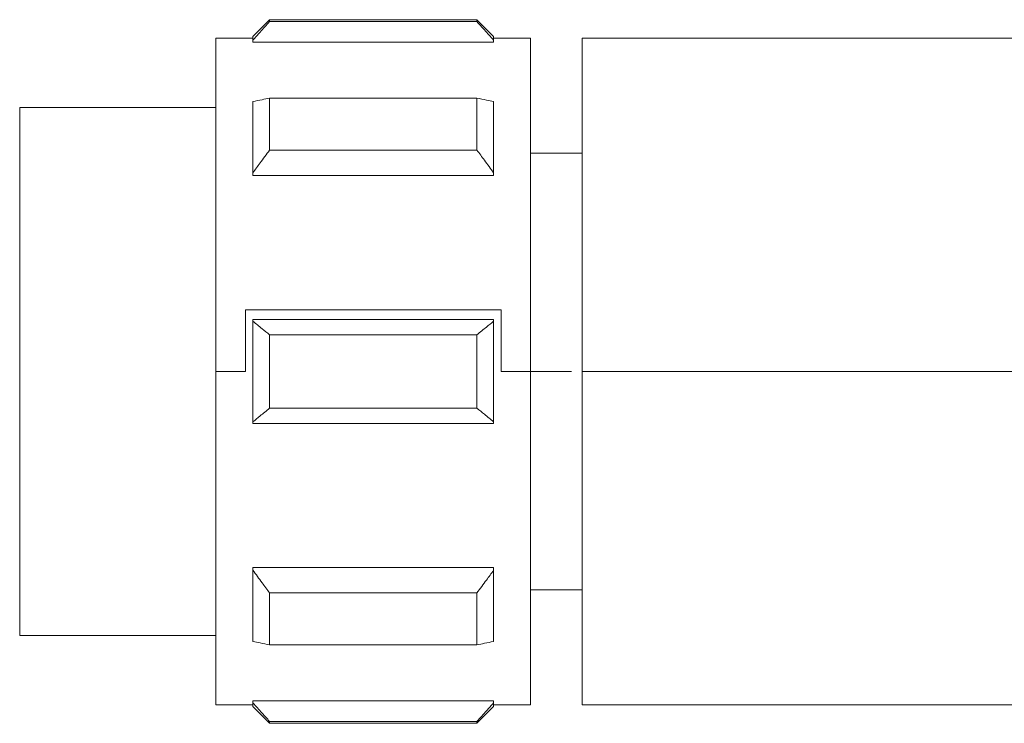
# Model space of a CAD drawing. Header units: millimetres. Extents: x -445 to 1924, y -59 to 420.
# Tile 30 of 40: x 1016 to 1043, y 153 to 172. Entities that reach past the tile are written whole.
import ezdxf

# ---------------------------------------------------------------- set-up
doc = ezdxf.new("R2010")
doc.units = ezdxf.units.MM

# ---------------------------------------------------------------- blocks, each defined once
blk = doc.blocks.new('Drawing View6')
at = {"color": 7, "linetype": 'Continuous', "lineweight": 18}
for p, q in [((-6.05, 18.5), (-6.5, 18.05)), ((-0.45, 18.5), (-6.05, 18.5)), ((-6.05, 18.448), (-6.05, 18.5)), ((-0.45, 18.448), (-6.05, 18.448)), ((0, 18.05), (-0.45, 18.5)), ((-0.45, 18.5), (-0.45, 18.448)), ((-6.5, 18), (-7.5, 18)), ((-7.5, 9), (-7.5, 18)), ((-6.5, 17.947), (-6.5, 18.05)), ((-6.5, 17.89), (-6.5, 17.947)), ((0, 17.89), (-6.5, 17.89)), ((0, 18.05), (0, 17.947)), ((1, 18), (0, 18)), ((0, 17.947), (0, 17.89)), ((1, 18), (1, 9)), ((14.388, 18), (2.388, 18)), ((2.388, 18), (2.388, 9)), ((-6.5, 14.366), (-6.5, 16.287)), ((-6.05, 14.979), (-6.05, 16.383)), ((-0.45, 16.383), (-6.05, 16.383)), ((-0.45, 16.383), (-0.45, 14.979)), ((0, 16.287), (0, 14.366)), ((-7.5, 16.125), (-12.8, 16.125)), ((-12.8, 13.845), (-12.8, 16.125)), ((-0.45, 14.979), (-6.05, 14.979)), ((2.388, 14.9), (1, 14.9)), ((-6.5, 14.297), (-6.5, 14.366)), ((0, 14.366), (0, 14.297)), ((0, 14.297), (-6.5, 14.297)), ((-12.8, 1.875), (-12.8, 13.845)), ((-6.7, 9), (-6.7, 10.661)), ((0.207, 10.661), (-6.7, 10.661)), ((0.207, 9), (0.207, 10.661)), ((-6.5, 10.358), (-6.5, 10.4)), ((0, 10.4), (-6.5, 10.4)), ((0, 10.4), (0, 10.358)), ((-6.5, 7.642), (-6.5, 10.358)), ((0, 10.358), (0, 7.642)), ((-6.05, 8.007), (-6.05, 9.993)), ((-0.45, 9.993), (-6.05, 9.993)), ((-0.45, 9.993), (-0.45, 8.007)), ((-7.5, 9), (-6.7, 9)), ((-7.5, 0), (-7.5, 9)), ((0.207, 9), (1, 9)), ((1, 9), (1, 0)), ((1, 9), (2.1, 9)), ((2.388, 9), (2.388, 0)), ((2.388, 9), (15.162, 9)), ((-0.45, 8.007), (-6.05, 8.007)), ((-6.5, 7.6), (-6.5, 7.642)), ((0, 7.6), (-6.5, 7.6)), ((0, 7.642), (0, 7.6)), ((0, 3.703), (-6.5, 3.703)), ((-6.5, 3.634), (-6.5, 3.703)), ((-6.5, 1.713), (-6.5, 3.634)), ((0, 3.703), (0, 3.634)), ((0, 3.634), (0, 1.713)), ((-0.45, 3.021), (-6.05, 3.021)), ((-6.05, 1.617), (-6.05, 3.021)), ((-0.45, 3.021), (-0.45, 1.617)), ((1, 3.1), (2.388, 3.1)), ((-12.8, 1.875), (-7.5, 1.875)), ((-0.45, 1.617), (-6.05, 1.617)), ((-7.5, 0), (-6.5, 0)), ((0, 0.11), (-6.5, 0.11)), ((-6.5, 0.053), (-6.5, 0.11)), ((-6.5, -0.05), (-6.5, 0.053)), ((0, 0.11), (0, 0.053)), ((0, 0.053), (0, -0.05)), ((0, 0), (1, 0)), ((2.388, 0), (14.388, 0)), ((-6.5, -0.05), (-6.05, -0.5)), ((-0.45, -0.5), (0, -0.05)), ((-0.45, -0.448), (-6.05, -0.448)), ((-6.05, -0.5), (-6.05, -0.448)), ((-6.05, -0.5), (-0.45, -0.5)), ((-0.45, -0.448), (-0.45, -0.5))]:
    blk.add_line(p, q, dxfattribs=at)
for points, knots in [([(-6.05, 18.448), (-6.136, 18.354), (-6.288, 18.188), (-6.436, 18.02), (-6.5, 17.947)], [0, 0, 0, 0, 0.569214, 1, 1, 1, 1]), ([(0, 17.947), (-0.082, 18.04), (-0.23, 18.208), (-0.382, 18.373), (-0.45, 18.448)], [0, 0, 0, 0, 0.550612, 1, 1, 1, 1]), ([(-6.5, 16.287), (-6.418, 16.305), (-6.27, 16.337), (-6.118, 16.369), (-6.05, 16.383)], [0, 0, 0, 0, 0.550612, 1, 1, 1, 1]), ([(-0.45, 16.383), (-0.364, 16.365), (-0.212, 16.333), (-0.064, 16.301), (0, 16.287)], [0, 0, 0, 0, 0.569214, 1, 1, 1, 1]), ([(-6.05, 14.979), (-6.136, 14.863), (-6.288, 14.66), (-6.436, 14.455), (-6.5, 14.366)], [0, 0, 0, 0, 0.5692143, 1, 1, 1, 1]), ([(0, 14.366), (-0.082, 14.479), (-0.23, 14.685), (-0.382, 14.888), (-0.45, 14.979)], [0, 0, 0, 0, 0.550612, 1, 1, 1, 1]), ([(-6.5, 10.358), (-6.418, 10.291), (-6.27, 10.168), (-6.118, 10.047), (-6.05, 9.993)], [0, 0, 0, 0, 0.550612, 1, 1, 1, 1]), ([(-0.45, 9.993), (-0.364, 10.062), (-0.212, 10.183), (-0.064, 10.306), (0, 10.358)], [0, 0, 0, 0, 0.569214, 1, 1, 1, 1]), ([(-6.05, 8.007), (-6.136, 7.938), (-6.288, 7.817), (-6.436, 7.694), (-6.5, 7.642)], [0, 0, 0, 0, 0.569214, 1, 1, 1, 1]), ([(0, 7.642), (-0.082, 7.709), (-0.23, 7.832), (-0.382, 7.953), (-0.45, 8.007)], [0, 0, 0, 0, 0.550612, 1, 1, 1, 1]), ([(-6.5, 3.634), (-6.418, 3.521), (-6.27, 3.315), (-6.118, 3.112), (-6.05, 3.021)], [0, 0, 0, 0, 0.550612, 1, 1, 1, 1]), ([(-0.45, 3.021), (-0.364, 3.137), (-0.212, 3.34), (-0.064, 3.545), (0, 3.634)], [0, 0, 0, 0, 0.569214, 1, 1, 1, 1]), ([(-6.05, 1.617), (-6.136, 1.635), (-6.288, 1.667), (-6.436, 1.699), (-6.5, 1.713)], [0, 0, 0, 0, 0.569214, 1, 1, 1, 1]), ([(0, 1.713), (-0.082, 1.695), (-0.23, 1.663), (-0.382, 1.631), (-0.45, 1.617)], [0, 0, 0, 0, 0.550612, 1, 1, 1, 1]), ([(-6.5, 0.053), (-6.418, -0.04), (-6.27, -0.208), (-6.118, -0.373), (-6.05, -0.448)], [0, 0, 0, 0, 0.550612, 1, 1, 1, 1]), ([(-0.45, -0.448), (-0.364, -0.354), (-0.212, -0.188), (-0.064, -0.02), (0, 0.053)], [0, 0, 0, 0, 0.5692143, 1, 1, 1, 1])]:
    blk.add_open_spline(points, degree=3, knots=knots, dxfattribs=at)

msp = doc.modelspace()

# ---------------------------------------------------------------- block references
at = {"color": 7, "linetype": 'Continuous', "lineweight": 18}
msp.add_blockref('Drawing View6', (1029.144, 153.483), dxfattribs=at)

doc.saveas('drawing.dxf')
